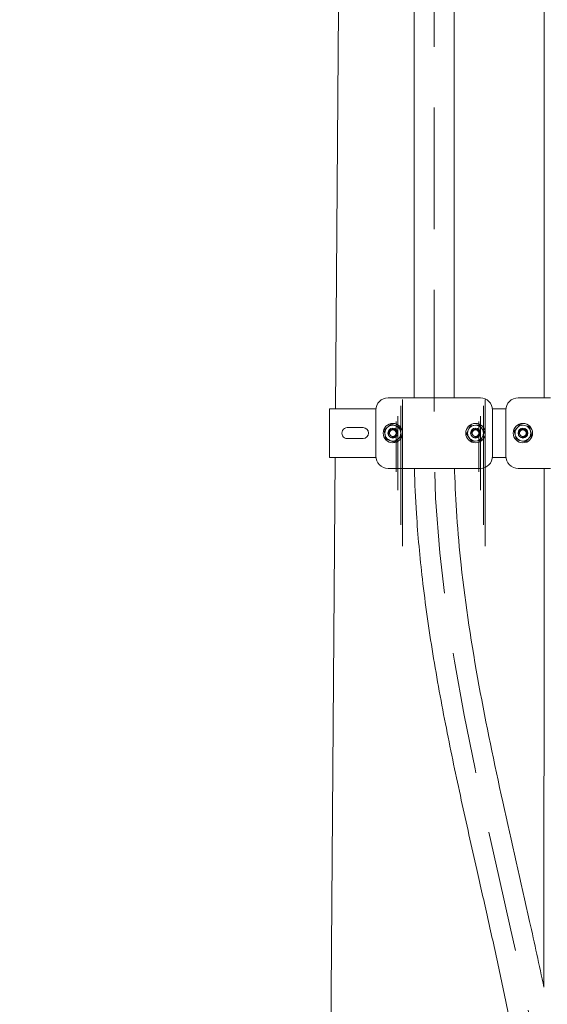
# Model space of a CAD drawing. Header units: millimetres. Extents: x -2674 to -2203, y -551 to -52.
# Tile 74 of 138: x -2294.88 to -2290.54, y -137.15 to -129.05. Entities that reach past the tile are written whole.
import ezdxf

# ---------------------------------------------------------------- set-up
doc = ezdxf.new("R2010")
doc.units = ezdxf.units.MM
doc.linetypes.add('New Line3', pattern=[1.5, 1, -0.5])
doc.layers.add('layer 1', color=7, linetype='Continuous')

msp = doc.modelspace()

# ---------------------------------------------------------------- linework, layer by layer
at = {"layer": 'layer 1', "linetype": 'New Line3', "lineweight": 9}
msp.add_open_spline([(-2294.8763, -104.8515), (-2294.8763, -104.9849), (-2294.8763, -105.1182), (-2294.8763, -105.2515), (-2294.8763, -105.2515), (-2294.8763, -109.5183), (-2291.4661, -112.8538), (-2291.4661, -117.1205), (-2291.4661, -117.1205), (-2291.4661, -117.1259), (-2291.4661, -117.1312), (-2291.4661, -117.1365), (-2291.4661, -117.1365), (-2291.4661, -122.2647), (-2291.4661, -127.3924), (-2291.4661, -132.5205), (-2291.4661, -132.5205), (-2291.4661, -132.5259), (-2291.4661, -132.5312), (-2291.4661, -132.5365), (-2291.4661, -132.5365), (-2291.4661, -134.9504), (-2290.4011, -137.2491), (-2290.4011, -139.663), (-2290.4011, -139.663), (-2290.4011, -149.663), (-2290.4011, -159.663), (-2290.4011, -169.663)], degree=3, knots=[0, 0, 0, 0, 0.125, 0.125, 0.125, 0.125, 0.25, 0.25, 0.25, 0.25, 0.375, 0.375, 0.375, 0.375, 0.5, 0.5, 0.5, 0.5, 0.625, 0.625, 0.625, 0.625, 0.75, 0.75, 0.75, 0.75, 1, 1, 1, 1], dxfattribs=at)
at = {"layer": 'layer 1', "lineweight": 9}
for points in [[(-2292.1664, -117.2515), (-2292.1664, -117.2515), (-2292.2787, -132.2515), (-2292.2787, -132.2515)], [(-2291.8461, -132.1615), (-2291.8461, -132.1615), (-2291.5803, -132.1615), (-2291.5803, -132.1615)], [(-2291.5803, -132.1615), (-2291.5803, -132.1615), (-2291.3518, -132.1615), (-2291.3518, -132.1615)], [(-2291.3518, -132.1615), (-2291.3518, -132.1615), (-2291.0861, -132.1615), (-2291.0861, -132.1615)], [(-2290.7761, -132.1616), (-2290.7761, -132.1616), (-2290.5103, -132.1616), (-2290.5103, -132.1616)], [(-2292.3261, -132.2515), (-2292.3261, -132.2515), (-2291.9456, -132.2515), (-2291.9456, -132.2515)], [(-2292.3261, -132.2815), (-2292.3261, -132.2815), (-2292.3261, -132.2515), (-2292.3261, -132.2515)], [(-2292.3261, -132.6215), (-2292.3261, -132.6215), (-2292.3261, -132.2815), (-2292.3261, -132.2815)], [(-2291.9461, -132.2615), (-2291.9461, -132.2615), (-2291.9461, -132.6415), (-2291.9461, -132.6415)], [(-2290.9866, -132.2515), (-2290.9866, -132.2515), (-2290.8756, -132.2515), (-2290.8756, -132.2515)], [(-2290.9861, -132.2615), (-2290.9861, -132.2615), (-2290.9861, -132.6415), (-2290.9861, -132.6415)], [(-2290.8761, -132.2616), (-2290.8761, -132.2616), (-2290.8761, -132.6416), (-2290.8761, -132.6416)], [(-2292.0511, -132.4066), (-2292.0511, -132.4066), (-2292.1811, -132.4066), (-2292.1811, -132.4066)], [(-2291.8767, -132.4262), (-2291.8767, -132.4262), (-2291.8194, -132.3777), (-2291.8194, -132.3777)], [(-2291.8194, -132.3777), (-2291.8194, -132.3777), (-2291.7488, -132.4031), (-2291.7488, -132.4031)], [(-2291.7488, -132.4031), (-2291.7488, -132.4031), (-2291.7354, -132.4769), (-2291.7354, -132.4769)], [(-2291.1696, -132.3904), (-2291.1696, -132.3904), (-2291.2008, -132.4587), (-2291.2008, -132.4587)], [(-2291.0948, -132.3833), (-2291.0948, -132.3833), (-2291.1696, -132.3904), (-2291.1696, -132.3904)], [(-2291.0513, -132.4444), (-2291.0513, -132.4444), (-2291.0948, -132.3833), (-2291.0948, -132.3833)], [(-2290.8091, -132.4342), (-2290.8091, -132.4342), (-2290.7575, -132.3796), (-2290.7575, -132.3796)], [(-2290.7575, -132.3796), (-2290.7575, -132.3796), (-2290.6845, -132.397), (-2290.6845, -132.397)], [(-2290.6845, -132.397), (-2290.6845, -132.397), (-2290.663, -132.4689), (-2290.663, -132.4689)], [(-2291.8633, -132.5), (-2291.8633, -132.5), (-2291.8767, -132.4262), (-2291.8767, -132.4262)], [(-2291.7354, -132.4769), (-2291.7354, -132.4769), (-2291.7927, -132.5254), (-2291.7927, -132.5254)], [(-2291.2008, -132.4587), (-2291.2008, -132.4587), (-2291.1573, -132.5198), (-2291.1573, -132.5198)], [(-2291.0825, -132.5127), (-2291.0825, -132.5127), (-2291.0513, -132.4444), (-2291.0513, -132.4444)], [(-2290.7876, -132.5061), (-2290.7876, -132.5061), (-2290.8091, -132.4342), (-2290.8091, -132.4342)], [(-2290.663, -132.4689), (-2290.663, -132.4689), (-2290.7146, -132.5235), (-2290.7146, -132.5235)], [(-2292.1811, -132.4966), (-2292.1811, -132.4966), (-2292.0511, -132.4966), (-2292.0511, -132.4966)], [(-2291.7927, -132.5254), (-2291.7927, -132.5254), (-2291.8633, -132.5), (-2291.8633, -132.5)], [(-2291.1573, -132.5198), (-2291.1573, -132.5198), (-2291.0825, -132.5127), (-2291.0825, -132.5127)], [(-2290.7146, -132.5235), (-2290.7146, -132.5235), (-2290.7876, -132.5061), (-2290.7876, -132.5061)], [(-2292.2817, -132.6515), (-2292.2817, -132.6515), (-2292.7261, -192.0515), (-2292.7261, -192.0515)], [(-2292.3261, -132.6515), (-2292.3261, -132.6515), (-2292.3261, -132.6215), (-2292.3261, -132.6215)], [(-2291.9456, -132.6515), (-2291.9456, -132.6515), (-2292.3261, -132.6515), (-2292.3261, -132.6515)], [(-2291.0861, -132.7415), (-2291.0308, -132.7415), (-2290.9861, -132.6968), (-2290.9861, -132.6416)], [(-2290.8756, -132.6515), (-2290.8756, -132.6515), (-2290.9866, -132.6515), (-2290.9866, -132.6515)], [(-2291.8461, -132.7415), (-2291.8461, -132.7415), (-2291.5803, -132.7415), (-2291.5803, -132.7415)], [(-2291.5803, -132.7415), (-2291.5803, -132.7415), (-2291.3518, -132.7415), (-2291.3518, -132.7415)], [(-2291.3518, -132.7415), (-2291.3518, -132.7415), (-2291.0861, -132.7415), (-2291.0861, -132.7415)], [(-2290.7761, -132.7416), (-2290.7761, -132.7416), (-2290.5103, -132.7416), (-2290.5103, -132.7416)]]:
    msp.add_open_spline(points, degree=3, dxfattribs=at)
for points, knots in [([(-2291.629, -117.3416), (-2291.6292, -117.4644), (-2291.6304, -117.5873), (-2291.6311, -117.7102), (-2291.6311, -117.7102), (-2291.6329, -118.0368), (-2291.6315, -118.3632), (-2291.6311, -118.6896), (-2291.6311, -118.6896), (-2291.6306, -119.0072), (-2291.6309, -119.3248), (-2291.6311, -119.6423), (-2291.6311, -119.6423), (-2291.6312, -119.9521), (-2291.6311, -120.2619), (-2291.6311, -120.5717), (-2291.6311, -120.5717), (-2291.631, -120.8751), (-2291.631, -121.1784), (-2291.6311, -121.4818), (-2291.6311, -121.4818), (-2291.6311, -121.7801), (-2291.6311, -122.0784), (-2291.6311, -122.3767), (-2291.6311, -122.3767), (-2291.631, -124.015), (-2291.631, -125.6533), (-2291.6311, -127.2917), (-2291.6311, -127.2917), (-2291.6311, -127.5649), (-2291.6311, -127.8381), (-2291.6311, -128.1112), (-2291.6311, -128.1112), (-2291.6311, -128.3928), (-2291.631, -128.6744), (-2291.6311, -128.956), (-2291.6311, -128.956), (-2291.6311, -129.2508), (-2291.6311, -129.5457), (-2291.6311, -129.8406), (-2291.6311, -129.8406), (-2291.631, -130.1397), (-2291.631, -130.4388), (-2291.6311, -130.7379), (-2291.6311, -130.7379), (-2291.6311, -131.0063), (-2291.6313, -131.2747), (-2291.6311, -131.5431), (-2291.6311, -131.5431), (-2291.6309, -131.7493), (-2291.6304, -131.9554), (-2291.6308, -132.1616)], [0, 0, 0, 0, 0.071429, 0.071429, 0.071429, 0.071429, 0.142857, 0.142857, 0.142857, 0.142857, 0.214286, 0.214286, 0.214286, 0.214286, 0.285714, 0.285714, 0.285714, 0.285714, 0.357143, 0.357143, 0.357143, 0.357143, 0.428571, 0.428571, 0.428571, 0.428571, 0.5, 0.5, 0.5, 0.5, 0.571429, 0.571429, 0.571429, 0.571429, 0.642857, 0.642857, 0.642857, 0.642857, 0.714286, 0.714286, 0.714286, 0.714286, 0.785714, 0.785714, 0.785714, 0.785714, 0.857143, 0.857143, 0.857143, 0.857143, 1, 1, 1, 1]), ([(-2291.301, -132.1615), (-2291.301, -132.1062), (-2291.301, -132.0509), (-2291.3011, -131.9955), (-2291.3011, -131.9955), (-2291.3011, -131.898), (-2291.3011, -131.8006), (-2291.3011, -131.7031), (-2291.3011, -131.7031), (-2291.301, -131.5113), (-2291.301, -131.3195), (-2291.3011, -131.1278), (-2291.3011, -131.1278), (-2291.3011, -130.9166), (-2291.3011, -130.7055), (-2291.3011, -130.4943), (-2291.3011, -130.4943), (-2291.3011, -130.2892), (-2291.3011, -130.0841), (-2291.3011, -129.879), (-2291.3011, -129.879), (-2291.3011, -129.68), (-2291.3011, -129.4809), (-2291.3011, -129.2819), (-2291.3011, -129.2819), (-2291.3011, -129.088), (-2291.3011, -128.8942), (-2291.3011, -128.7003), (-2291.3011, -128.7003), (-2291.3011, -128.5084), (-2291.3011, -128.3165), (-2291.3011, -128.1246), (-2291.3011, -128.1246), (-2291.3011, -127.9344), (-2291.3011, -127.7442), (-2291.3011, -127.5539), (-2291.3011, -127.5539), (-2291.3011, -126.9665), (-2291.3011, -126.3791), (-2291.3011, -125.7917), (-2291.3011, -125.7917), (-2291.3011, -125.2052), (-2291.3011, -124.6187), (-2291.3011, -124.0321), (-2291.3011, -124.0321), (-2291.3011, -123.4456), (-2291.3011, -122.8591), (-2291.3011, -122.2726), (-2291.3011, -122.2726), (-2291.3011, -121.6852), (-2291.301, -121.0978), (-2291.3011, -120.5104), (-2291.3011, -120.5104), (-2291.3011, -120.3158), (-2291.3011, -120.1212), (-2291.3011, -119.9267), (-2291.3011, -119.9267), (-2291.301, -119.7238), (-2291.301, -119.521), (-2291.3011, -119.3182), (-2291.3011, -119.3182), (-2291.3011, -119.1071), (-2291.3011, -118.896), (-2291.3011, -118.6849), (-2291.3011, -118.6849), (-2291.301, -118.4774), (-2291.3009, -118.2698), (-2291.3011, -118.0623), (-2291.3011, -118.0623), (-2291.3012, -117.8774), (-2291.3016, -117.6924), (-2291.3011, -117.5075), (-2291.3011, -117.5075), (-2291.3009, -117.4522), (-2291.3006, -117.3969), (-2291.3004, -117.3416)], [0, 0, 0, 0, 0.05, 0.05, 0.05, 0.05, 0.1, 0.1, 0.1, 0.1, 0.15, 0.15, 0.15, 0.15, 0.2, 0.2, 0.2, 0.2, 0.25, 0.25, 0.25, 0.25, 0.3, 0.3, 0.3, 0.3, 0.35, 0.35, 0.35, 0.35, 0.4, 0.4, 0.4, 0.4, 0.45, 0.45, 0.45, 0.45, 0.5, 0.5, 0.5, 0.5, 0.55, 0.55, 0.55, 0.55, 0.6, 0.6, 0.6, 0.6, 0.65, 0.65, 0.65, 0.65, 0.7, 0.7, 0.7, 0.7, 0.75, 0.75, 0.75, 0.75, 0.8, 0.8, 0.8, 0.8, 0.85, 0.85, 0.85, 0.85, 0.9, 0.9, 0.9, 0.9, 1, 1, 1, 1]), ([(-2290.561, -117.3423), (-2290.5608, -117.4798), (-2290.561, -117.6173), (-2290.5611, -117.7548), (-2290.5611, -117.7548), (-2290.5611, -117.9081), (-2290.5611, -118.0614), (-2290.5611, -118.2147), (-2290.5611, -118.2147), (-2290.561, -118.3807), (-2290.561, -118.5467), (-2290.5611, -118.7127), (-2290.5611, -118.7127), (-2290.5611, -118.8914), (-2290.5611, -119.07), (-2290.5611, -119.2487), (-2290.5611, -119.2487), (-2290.561, -119.5863), (-2290.5611, -119.9239), (-2290.5611, -120.2616), (-2290.5611, -120.2616), (-2290.5611, -120.5829), (-2290.5611, -120.9042), (-2290.5611, -121.2255), (-2290.5611, -121.2255), (-2290.5611, -121.5334), (-2290.5611, -121.8413), (-2290.5611, -122.1491), (-2290.5611, -122.1491), (-2290.5611, -123.7922), (-2290.5611, -125.4353), (-2290.5611, -127.0784), (-2290.5611, -127.0784), (-2290.5611, -127.5674), (-2290.5611, -128.0564), (-2290.5611, -128.5455), (-2290.5611, -128.5455), (-2290.5611, -129.0346), (-2290.561, -129.5236), (-2290.5611, -130.0127), (-2290.5611, -130.0127), (-2290.5611, -130.5019), (-2290.5611, -130.991), (-2290.5611, -131.4803), (-2290.5611, -131.4803), (-2290.561, -131.7074), (-2290.561, -131.9345), (-2290.561, -132.1615)], [0, 0, 0, 0, 0.076923, 0.076923, 0.076923, 0.076923, 0.153846, 0.153846, 0.153846, 0.153846, 0.230769, 0.230769, 0.230769, 0.230769, 0.307692, 0.307692, 0.307692, 0.307692, 0.384615, 0.384615, 0.384615, 0.384615, 0.461538, 0.461538, 0.461538, 0.461538, 0.538462, 0.538462, 0.538462, 0.538462, 0.615385, 0.615385, 0.615385, 0.615385, 0.692308, 0.692308, 0.692308, 0.692308, 0.769231, 0.769231, 0.769231, 0.769231, 0.846154, 0.846154, 0.846154, 0.846154, 1, 1, 1, 1]), ([(-2291.7261, -132.4515), (-2291.7261, -132.4074), (-2291.7619, -132.3715), (-2291.8061, -132.3715), (-2291.8061, -132.3715), (-2291.8502, -132.3715), (-2291.8861, -132.4074), (-2291.8861, -132.4515), (-2291.8861, -132.4515), (-2291.8861, -132.4957), (-2291.8502, -132.5315), (-2291.8061, -132.5315), (-2291.8061, -132.5315), (-2291.7619, -132.5316), (-2291.7261, -132.4957), (-2291.7261, -132.4516), (-2291.7261, -131.1286), (-2291.7261, -135.0975), (-2291.7261, -132.4515)], [0, 0, 0, 0, 0.2, 0.2, 0.2, 0.2, 0.4, 0.4, 0.4, 0.4, 0.6, 0.6, 0.6, 0.6, 1, 1, 1, 1.00001, 1.00001, 1.00001, 1.00001]), ([(-2291.0461, -132.4515), (-2291.0461, -132.4074), (-2291.0819, -132.3715), (-2291.1261, -132.3715), (-2291.1261, -132.3715), (-2291.1702, -132.3715), (-2291.2061, -132.4074), (-2291.2061, -132.4515), (-2291.2061, -132.4515), (-2291.2061, -132.4957), (-2291.1702, -132.5315), (-2291.1261, -132.5315), (-2291.1261, -132.5315), (-2291.0819, -132.5316), (-2291.0461, -132.4957), (-2291.0461, -132.4516), (-2291.0461, -131.1286), (-2291.0461, -135.0975), (-2291.0461, -132.4515)], [0, 0, 0, 0, 0.2, 0.2, 0.2, 0.2, 0.4, 0.4, 0.4, 0.4, 0.6, 0.6, 0.6, 0.6, 1, 1, 1, 1.00001, 1.00001, 1.00001, 1.00001]), ([(-2291.7412, -132.4515), (-2291.7412, -132.4157), (-2291.7702, -132.3866), (-2291.8061, -132.3866), (-2291.8061, -132.3866), (-2291.8419, -132.3866), (-2291.871, -132.4157), (-2291.871, -132.4515), (-2291.871, -132.4515), (-2291.871, -132.4874), (-2291.8419, -132.5164), (-2291.8061, -132.5164), (-2291.8061, -132.5164), (-2291.7702, -132.5165), (-2291.7412, -132.4874), (-2291.7412, -132.4516), (-2291.7412, -131.3776), (-2291.7412, -134.5995), (-2291.7412, -132.4515)], [0, 0, 0, 0, 0.2, 0.2, 0.2, 0.2, 0.4, 0.4, 0.4, 0.4, 0.6, 0.6, 0.6, 0.6, 1, 1, 1, 1.00001, 1.00001, 1.00001, 1.00001]), ([(-2291.0612, -132.4515), (-2291.0612, -132.4157), (-2291.0902, -132.3866), (-2291.1261, -132.3866), (-2291.1261, -132.3866), (-2291.1619, -132.3866), (-2291.191, -132.4157), (-2291.191, -132.4515), (-2291.191, -132.4515), (-2291.191, -132.4874), (-2291.1619, -132.5164), (-2291.1261, -132.5164), (-2291.1261, -132.5164), (-2291.0902, -132.5165), (-2291.0612, -132.4874), (-2291.0612, -132.4516), (-2291.0612, -131.3776), (-2291.0612, -134.5995), (-2291.0612, -132.4515)], [0, 0, 0, 0, 0.2, 0.2, 0.2, 0.2, 0.4, 0.4, 0.4, 0.4, 0.6, 0.6, 0.6, 0.6, 1, 1, 1, 1.00001, 1.00001, 1.00001, 1.00001]), ([(-2291.7658, -132.4515), (-2291.7658, -132.4293), (-2291.7838, -132.4113), (-2291.8061, -132.4113), (-2291.8061, -132.4113), (-2291.8283, -132.4113), (-2291.8463, -132.4293), (-2291.8463, -132.4515), (-2291.8463, -132.4515), (-2291.8463, -132.4738), (-2291.8283, -132.4918), (-2291.8061, -132.4918), (-2291.8061, -132.4918), (-2291.7838, -132.4918), (-2291.7658, -132.4738), (-2291.7658, -132.4516), (-2291.7658, -131.7856), (-2291.7658, -133.7835), (-2291.7658, -132.4515)], [0, 0, 0, 0, 0.2, 0.2, 0.2, 0.2, 0.4, 0.4, 0.4, 0.4, 0.6, 0.6, 0.6, 0.6, 1, 1, 1, 1.00001, 1.00001, 1.00001, 1.00001]), ([(-2291.7661, -132.4515), (-2291.7661, -132.4295), (-2291.784, -132.4115), (-2291.8061, -132.4115), (-2291.8061, -132.4115), (-2291.8281, -132.4115), (-2291.8461, -132.4295), (-2291.8461, -132.4515), (-2291.8461, -132.4515), (-2291.8461, -132.4736), (-2291.8281, -132.4915), (-2291.8061, -132.4915), (-2291.8061, -132.4915), (-2291.784, -132.4916), (-2291.7661, -132.4736), (-2291.7661, -132.4516), (-2291.7661, -131.7916), (-2291.7661, -133.7715), (-2291.7661, -132.4515)], [0, 0, 0, 0, 0.2, 0.2, 0.2, 0.2, 0.4, 0.4, 0.4, 0.4, 0.6, 0.6, 0.6, 0.6, 1, 1, 1, 1.00001, 1.00001, 1.00001, 1.00001]), ([(-2291.0858, -132.4515), (-2291.0858, -132.4293), (-2291.1038, -132.4113), (-2291.1261, -132.4113), (-2291.1261, -132.4113), (-2291.1483, -132.4113), (-2291.1663, -132.4293), (-2291.1663, -132.4515), (-2291.1663, -132.4515), (-2291.1663, -132.4738), (-2291.1483, -132.4918), (-2291.1261, -132.4918), (-2291.1261, -132.4918), (-2291.1038, -132.4918), (-2291.0858, -132.4738), (-2291.0858, -132.4516), (-2291.0858, -131.7856), (-2291.0858, -133.7835), (-2291.0858, -132.4515)], [0, 0, 0, 0, 0.2, 0.2, 0.2, 0.2, 0.4, 0.4, 0.4, 0.4, 0.6, 0.6, 0.6, 0.6, 1, 1, 1, 1.00001, 1.00001, 1.00001, 1.00001]), ([(-2291.0861, -132.4515), (-2291.0861, -132.4295), (-2291.104, -132.4115), (-2291.1261, -132.4115), (-2291.1261, -132.4115), (-2291.1481, -132.4115), (-2291.1661, -132.4295), (-2291.1661, -132.4515), (-2291.1661, -132.4515), (-2291.1661, -132.4736), (-2291.1481, -132.4915), (-2291.1261, -132.4915), (-2291.1261, -132.4915), (-2291.104, -132.4916), (-2291.0861, -132.4736), (-2291.0861, -132.4516), (-2291.0861, -131.7916), (-2291.0861, -133.7715), (-2291.0861, -132.4515)], [0, 0, 0, 0, 0.2, 0.2, 0.2, 0.2, 0.4, 0.4, 0.4, 0.4, 0.6, 0.6, 0.6, 0.6, 1, 1, 1, 1.00001, 1.00001, 1.00001, 1.00001]), ([(-2291.7786, -132.4515), (-2291.7786, -132.4364), (-2291.7909, -132.424), (-2291.8061, -132.424), (-2291.8061, -132.424), (-2291.8212, -132.424), (-2291.8336, -132.4364), (-2291.8336, -132.4515), (-2291.8336, -132.4515), (-2291.8336, -132.4667), (-2291.8212, -132.479), (-2291.8061, -132.479), (-2291.8061, -132.479), (-2291.7909, -132.479), (-2291.7786, -132.4667), (-2291.7786, -132.4516), (-2291.7786, -131.9986), (-2291.7786, -133.3575), (-2291.7786, -132.4515)], [0, 0, 0, 0, 0.2, 0.2, 0.2, 0.2, 0.4, 0.4, 0.4, 0.4, 0.6, 0.6, 0.6, 0.6, 1, 1, 1, 1.00001, 1.00001, 1.00001, 1.00001]), ([(-2291.0986, -132.4515), (-2291.0986, -132.4364), (-2291.1109, -132.424), (-2291.1261, -132.424), (-2291.1261, -132.424), (-2291.1412, -132.424), (-2291.1536, -132.4364), (-2291.1536, -132.4515), (-2291.1536, -132.4515), (-2291.1536, -132.4667), (-2291.1412, -132.479), (-2291.1261, -132.479), (-2291.1261, -132.479), (-2291.1109, -132.479), (-2291.0986, -132.4667), (-2291.0986, -132.4516), (-2291.0986, -131.9986), (-2291.0986, -133.3575), (-2291.0986, -132.4515)], [0, 0, 0, 0, 0.2, 0.2, 0.2, 0.2, 0.4, 0.4, 0.4, 0.4, 0.6, 0.6, 0.6, 0.6, 1, 1, 1, 1.00001, 1.00001, 1.00001, 1.00001]), ([(-2291.8461, -132.1615), (-2291.8726, -132.1615), (-2291.898, -132.1721), (-2291.9168, -132.1908), (-2291.9168, -132.1908), (-2291.9355, -132.2096), (-2291.9461, -132.235), (-2291.9461, -132.2615)], [0, 0, 0, 0, 0.333333, 0.333333, 0.333333, 0.333333, 1, 1, 1, 1]), ([(-2290.9861, -132.2615), (-2290.9861, -132.235), (-2290.9966, -132.2096), (-2291.0153, -132.1908), (-2291.0153, -132.1908), (-2291.0341, -132.1721), (-2291.0595, -132.1615), (-2291.0861, -132.1615)], [0, 0, 0, 0, 0.333333, 0.333333, 0.333333, 0.333333, 1, 1, 1, 1]), ([(-2290.7761, -132.1616), (-2290.8026, -132.1616), (-2290.828, -132.1721), (-2290.8468, -132.1908), (-2290.8468, -132.1908), (-2290.8655, -132.2096), (-2290.8761, -132.235), (-2290.8761, -132.2616)], [0, 0, 0, 0, 0.333333, 0.333333, 0.333333, 0.333333, 1, 1, 1, 1]), ([(-2292.1811, -132.4066), (-2292.1971, -132.4066), (-2292.212, -132.4151), (-2292.22, -132.4291), (-2292.22, -132.4291), (-2292.2281, -132.443), (-2292.2281, -132.4601), (-2292.22, -132.4741), (-2292.22, -132.4741), (-2292.212, -132.488), (-2292.1971, -132.4966), (-2292.1811, -132.4966)], [0, 0, 0, 0, 0.25, 0.25, 0.25, 0.25, 0.5, 0.5, 0.5, 0.5, 1, 1, 1, 1]), ([(-2292.0511, -132.4966), (-2292.0262, -132.4966), (-2292.0061, -132.4764), (-2292.0061, -132.4516), (-2292.0061, -132.4516), (-2292.0061, -132.4267), (-2292.0262, -132.4066), (-2292.0511, -132.4066)], [0, 0, 0, 0, 0.333333, 0.333333, 0.333333, 0.333333, 1, 1, 1, 1]), ([(-2290.6561, -132.4516), (-2290.6561, -132.4074), (-2290.6919, -132.3716), (-2290.7361, -132.3716), (-2290.7361, -132.3716), (-2290.7802, -132.3715), (-2290.8161, -132.4074), (-2290.8161, -132.4515), (-2290.8161, -132.4515), (-2290.8161, -132.4957), (-2290.7802, -132.5315), (-2290.7361, -132.5316), (-2290.7361, -132.5316), (-2290.6919, -132.5316), (-2290.6561, -132.4957), (-2290.6561, -132.4516)], [0, 0, 0, 0, 0.2, 0.2, 0.2, 0.2, 0.4, 0.4, 0.4, 0.4, 0.6, 0.6, 0.6, 0.6, 1, 1, 1, 1]), ([(-2290.6712, -132.4516), (-2290.6712, -132.4157), (-2290.7002, -132.3867), (-2290.7361, -132.3867), (-2290.7361, -132.3867), (-2290.7719, -132.3866), (-2290.801, -132.4157), (-2290.801, -132.4515), (-2290.801, -132.4515), (-2290.801, -132.4874), (-2290.7719, -132.5164), (-2290.7361, -132.5165), (-2290.7361, -132.5165), (-2290.7002, -132.5165), (-2290.6712, -132.4874), (-2290.6712, -132.4516)], [0, 0, 0, 0, 0.2, 0.2, 0.2, 0.2, 0.4, 0.4, 0.4, 0.4, 0.6, 0.6, 0.6, 0.6, 1, 1, 1, 1]), ([(-2291.8144, -132.4828), (-2291.8003, -132.4866), (-2291.7854, -132.4804), (-2291.778, -132.4677), (-2291.778, -132.4677), (-2291.7707, -132.455), (-2291.7728, -132.439), (-2291.7832, -132.4287), (-2291.7832, -132.4287), (-2291.7935, -132.4183), (-2291.8095, -132.4162), (-2291.8222, -132.4235), (-2291.8222, -132.4235), (-2291.8349, -132.4309), (-2291.8411, -132.4458), (-2291.8373, -132.4599)], [0, 0, 0, 0, 0.2, 0.2, 0.2, 0.2, 0.4, 0.4, 0.4, 0.4, 0.6, 0.6, 0.6, 0.6, 1, 1, 1, 1]), ([(-2291.1344, -132.4828), (-2291.1203, -132.4866), (-2291.1054, -132.4804), (-2291.098, -132.4677), (-2291.098, -132.4677), (-2291.0907, -132.455), (-2291.0928, -132.439), (-2291.1032, -132.4287), (-2291.1032, -132.4287), (-2291.1135, -132.4183), (-2291.1295, -132.4162), (-2291.1422, -132.4235), (-2291.1422, -132.4235), (-2291.1549, -132.4309), (-2291.1611, -132.4458), (-2291.1573, -132.4599)], [0, 0, 0, 0, 0.2, 0.2, 0.2, 0.2, 0.4, 0.4, 0.4, 0.4, 0.6, 0.6, 0.6, 0.6, 1, 1, 1, 1]), ([(-2290.6958, -132.4516), (-2290.6958, -132.4293), (-2290.7138, -132.4113), (-2290.7361, -132.4113), (-2290.7361, -132.4113), (-2290.7583, -132.4113), (-2290.7763, -132.4293), (-2290.7763, -132.4515), (-2290.7763, -132.4515), (-2290.7763, -132.4738), (-2290.7583, -132.4918), (-2290.7361, -132.4918), (-2290.7361, -132.4918), (-2290.7138, -132.4918), (-2290.6958, -132.4738), (-2290.6958, -132.4516)], [0, 0, 0, 0, 0.2, 0.2, 0.2, 0.2, 0.4, 0.4, 0.4, 0.4, 0.6, 0.6, 0.6, 0.6, 1, 1, 1, 1]), ([(-2290.6961, -132.4516), (-2290.6961, -132.4295), (-2290.714, -132.4116), (-2290.7361, -132.4116), (-2290.7361, -132.4116), (-2290.7581, -132.4115), (-2290.7761, -132.4295), (-2290.7761, -132.4515), (-2290.7761, -132.4515), (-2290.7761, -132.4736), (-2290.7581, -132.4915), (-2290.7361, -132.4916), (-2290.7361, -132.4916), (-2290.714, -132.4916), (-2290.6961, -132.4736), (-2290.6961, -132.4516)], [0, 0, 0, 0, 0.2, 0.2, 0.2, 0.2, 0.4, 0.4, 0.4, 0.4, 0.6, 0.6, 0.6, 0.6, 1, 1, 1, 1]), ([(-2290.7444, -132.4828), (-2290.7303, -132.4866), (-2290.7154, -132.4804), (-2290.708, -132.4677), (-2290.708, -132.4677), (-2290.7007, -132.455), (-2290.7028, -132.439), (-2290.7132, -132.4287), (-2290.7132, -132.4287), (-2290.7235, -132.4183), (-2290.7395, -132.4162), (-2290.7522, -132.4235), (-2290.7522, -132.4235), (-2290.7649, -132.4309), (-2290.7711, -132.4458), (-2290.7673, -132.4599)], [0, 0, 0, 0, 0.2, 0.2, 0.2, 0.2, 0.4, 0.4, 0.4, 0.4, 0.6, 0.6, 0.6, 0.6, 1, 1, 1, 1]), ([(-2290.7086, -132.4516), (-2290.7086, -132.4364), (-2290.7209, -132.4241), (-2290.7361, -132.4241), (-2290.7361, -132.4241), (-2290.7512, -132.424), (-2290.7636, -132.4364), (-2290.7636, -132.4515), (-2290.7636, -132.4515), (-2290.7636, -132.4667), (-2290.7512, -132.479), (-2290.7361, -132.4791), (-2290.7361, -132.4791), (-2290.7209, -132.4791), (-2290.7086, -132.4667), (-2290.7086, -132.4516)], [0, 0, 0, 0, 0.2, 0.2, 0.2, 0.2, 0.4, 0.4, 0.4, 0.4, 0.6, 0.6, 0.6, 0.6, 1, 1, 1, 1]), ([(-2291.9461, -132.6415), (-2291.9461, -132.6681), (-2291.9355, -132.6935), (-2291.9168, -132.7123), (-2291.9168, -132.7123), (-2291.898, -132.731), (-2291.8726, -132.7415), (-2291.8461, -132.7415)], [0, 0, 0, 0, 0.333333, 0.333333, 0.333333, 0.333333, 1, 1, 1, 1]), ([(-2290.8761, -132.6416), (-2290.8761, -132.6681), (-2290.8655, -132.6935), (-2290.8468, -132.7123), (-2290.8468, -132.7123), (-2290.828, -132.731), (-2290.8026, -132.7416), (-2290.7761, -132.7416)], [0, 0, 0, 0, 0.333333, 0.333333, 0.333333, 0.333333, 1, 1, 1, 1]), ([(-2291.6285, -132.7416), (-2291.6255, -132.8658), (-2291.62, -132.99), (-2291.612, -133.1139), (-2291.612, -133.1139), (-2291.6005, -133.294), (-2291.5839, -133.4736), (-2291.5632, -133.6525), (-2291.5632, -133.6525), (-2291.5394, -133.8586), (-2291.5102, -134.0638), (-2291.477, -134.268), (-2291.477, -134.268), (-2291.4436, -134.4732), (-2291.4062, -134.6774), (-2291.3661, -134.8809), (-2291.3661, -134.8809), (-2291.3271, -135.0784), (-2291.2857, -135.2753), (-2291.2429, -135.4717), (-2291.2429, -135.4717), (-2291.2014, -135.662), (-2291.1587, -135.8519), (-2291.1158, -136.0417), (-2291.1158, -136.0417), (-2291.0855, -136.1762), (-2291.055, -136.3106), (-2291.0249, -136.4451), (-2291.0249, -136.4451), (-2290.9943, -136.5816), (-2290.964, -136.7181), (-2290.9344, -136.8549), (-2290.9344, -136.8549), (-2290.9042, -136.9944), (-2290.8747, -137.134), (-2290.8465, -137.2741), (-2290.8465, -137.2741), (-2290.8177, -137.4166), (-2290.7901, -137.5595), (-2290.7642, -137.7029), (-2290.7642, -137.7029), (-2290.7379, -137.8487), (-2290.7134, -137.9949), (-2290.6911, -138.1417), (-2290.6911, -138.1417), (-2290.6695, -138.2847), (-2290.65, -138.4282), (-2290.6332, -138.5721), (-2290.6332, -138.5721), (-2290.6193, -138.6913), (-2290.6072, -138.8108), (-2290.5974, -138.9305), (-2290.5974, -138.9305), (-2290.5902, -139.0171), (-2290.5842, -139.1039), (-2290.5794, -139.1908), (-2290.5794, -139.1908), (-2290.5754, -139.2614), (-2290.5723, -139.3321), (-2290.5702, -139.4029), (-2290.5702, -139.4029), (-2290.5676, -139.4895), (-2290.5665, -139.5763), (-2290.5661, -139.663)], [0, 0, 0, 0, 0.058824, 0.058824, 0.058824, 0.058824, 0.117647, 0.117647, 0.117647, 0.117647, 0.176471, 0.176471, 0.176471, 0.176471, 0.235294, 0.235294, 0.235294, 0.235294, 0.294118, 0.294118, 0.294118, 0.294118, 0.352941, 0.352941, 0.352941, 0.352941, 0.411765, 0.411765, 0.411765, 0.411765, 0.470588, 0.470588, 0.470588, 0.470588, 0.529412, 0.529412, 0.529412, 0.529412, 0.588235, 0.588235, 0.588235, 0.588235, 0.647059, 0.647059, 0.647059, 0.647059, 0.705882, 0.705882, 0.705882, 0.705882, 0.764706, 0.764706, 0.764706, 0.764706, 0.823529, 0.823529, 0.823529, 0.823529, 0.882353, 0.882353, 0.882353, 0.882353, 1, 1, 1, 1]), ([(-2290.5635, -137.0118), (-2290.6014, -136.8307), (-2290.641, -136.65), (-2290.6812, -136.4696), (-2290.6812, -136.4696), (-2290.7542, -136.1421), (-2290.8295, -135.8153), (-2290.9016, -135.4874), (-2290.9016, -135.4874), (-2290.9718, -135.168), (-2291.039, -134.8477), (-2291.0978, -134.5248), (-2291.0978, -134.5248), (-2291.1574, -134.1975), (-2291.2084, -133.8677), (-2291.2443, -133.5355), (-2291.2443, -133.5355), (-2291.2586, -133.4031), (-2291.2705, -133.2703), (-2291.2797, -133.1372), (-2291.2797, -133.1372), (-2291.2883, -133.0146), (-2291.2946, -132.8918), (-2291.2978, -132.7688), (-2291.2978, -132.7688), (-2291.298, -132.7597), (-2291.2982, -132.7507), (-2291.2984, -132.7416)], [0, 0, 0, 0, 0.125, 0.125, 0.125, 0.125, 0.25, 0.25, 0.25, 0.25, 0.375, 0.375, 0.375, 0.375, 0.5, 0.5, 0.5, 0.5, 0.625, 0.625, 0.625, 0.625, 0.75, 0.75, 0.75, 0.75, 1, 1, 1, 1]), ([(-2290.5611, -132.7417), (-2290.5611, -132.8103), (-2290.5611, -132.879), (-2290.5611, -132.9477), (-2290.5611, -132.9477), (-2290.5612, -133.4356), (-2290.5615, -133.9229), (-2290.5619, -134.4082), (-2290.5619, -134.4082), (-2290.5623, -134.8947), (-2290.5628, -135.3792), (-2290.5633, -135.8633), (-2290.5633, -135.8633), (-2290.5637, -136.2458), (-2290.5641, -136.628), (-2290.5645, -137.011)], [0, 0, 0, 0, 0.2, 0.2, 0.2, 0.2, 0.4, 0.4, 0.4, 0.4, 0.6, 0.6, 0.6, 0.6, 1, 1, 1, 1])]:
    msp.add_open_spline(points, degree=3, knots=knots, dxfattribs=at)

doc.saveas('drawing.dxf')
